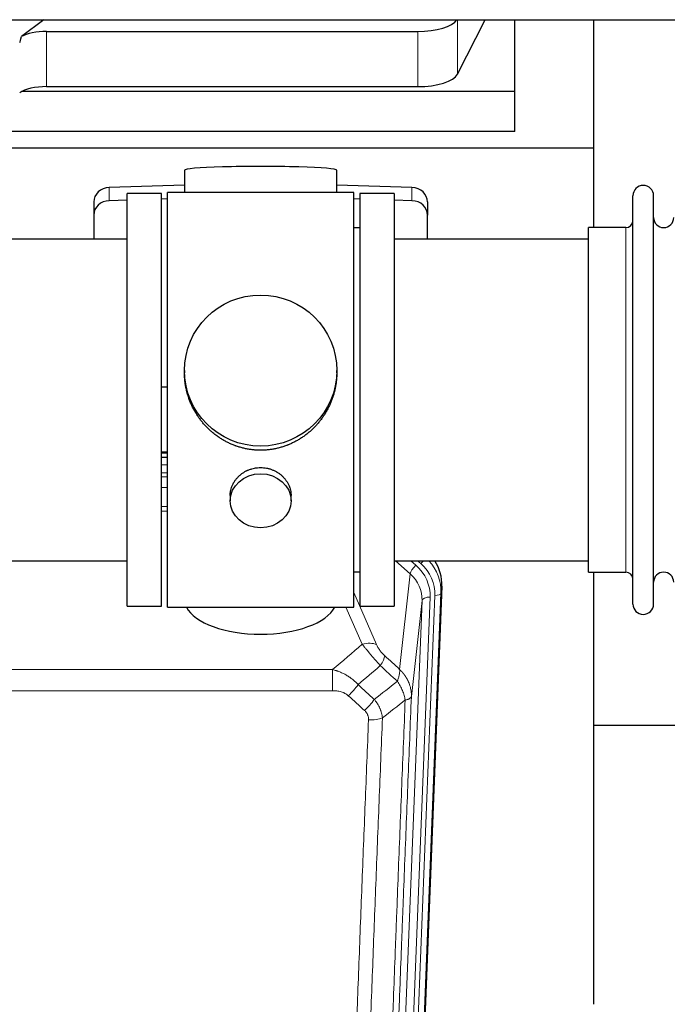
# Model space of a CAD drawing. Header units: inches. Extents: x 0 to 23760, y -13 to 16800.
# Tile 31 of 209: x 5655 to 5975, y 6526 to 7013. Entities that reach past the tile are written whole.
import ezdxf

# ---------------------------------------------------------------- set-up
doc = ezdxf.new("R2010")
doc.units = ezdxf.units.IN
doc.layers.add('254', color=7, linetype='Continuous', true_color=0xffffff)

msp = doc.modelspace()

# ---------------------------------------------------------------- linework, layer by layer
at = {"layer": '254', "color": 2, "linetype": 'Continuous', "lineweight": 25}
for p, q in [((4487.748, 7012.554), (6913.241, 7012.554)), ((5666.883, 7012.554), (5655.719, 7004.171)), ((5871.222, 6985.663), (5884.904, 7012.555)), ((5899.616, 6977.123), (5899.616, 7012.554)), ((5938.616, 6949.009), (5938.616, 7012.554)), ((5668.2, 7006.727), (5851.591, 7006.727)), ((5668.2, 6979.472), (5851.591, 6979.472)), ((5899.616, 6977.123), (5656.101, 6977.123)), ((5899.616, 6957.321), (5899.616, 6977.123)), ((5899.616, 6957.321), (5469.616, 6957.321)), ((5938.616, 6949.009), (5450.616, 6949.009)), ((5938.616, 6909.81), (5938.616, 6949.009)), ((5736.291, 6938.154), (5736.291, 6927.09)), ((5811.62, 6927.09), (5811.62, 6938.154)), ((5736.292, 6930.727), (5699.176, 6929.577)), ((5848.735, 6929.577), (5811.619, 6930.727)), ((5724.956, 6926.66), (5707.956, 6926.66)), ((5707.956, 6722.66), (5707.956, 6926.66)), ((5724.956, 6722.66), (5724.956, 6926.66)), ((5772.517, 6927.09), (5727.956, 6927.09)), ((5727.956, 6722.23), (5727.956, 6927.09)), ((5819.956, 6927.09), (5772.517, 6927.09)), ((5819.956, 6722.23), (5819.956, 6927.09)), ((5839.956, 6926.66), (5822.956, 6926.66)), ((5822.956, 6926.66), (5822.956, 6722.66)), ((5839.956, 6926.66), (5839.956, 6722.66)), ((5957.956, 6914.16), (5957.956, 6925.56)), ((5968.156, 6914.16), (5968.156, 6925.56)), ((5691.456, 6922.485), (5691.456, 6916.021)), ((5707.956, 6923.385), (5699.176, 6923.113)), ((5727.956, 6924.004), (5724.956, 6923.911)), ((5822.955, 6923.911), (5819.955, 6924.004)), ((5848.735, 6923.113), (5839.955, 6923.385)), ((5856.456, 6922.485), (5856.456, 6916.021)), ((5691.456, 6916.021), (5691.456, 6904.16)), ((5856.456, 6904.16), (5856.456, 6916.021)), ((5957.956, 6723.76), (5957.956, 6914.16)), ((5968.156, 6723.76), (5968.156, 6914.16)), ((5822.956, 6909.66), (5819.956, 6909.66)), ((5954.456, 6909.81), (5935.956, 6909.81)), ((5935.956, 6900.189), (5935.956, 6909.81)), ((5707.956, 6904.16), (5611.956, 6904.16)), ((5935.956, 6904.16), (5839.956, 6904.16)), ((5935.956, 6739.51), (5935.956, 6900.189)), ((5736.316, 6839.149), (5736.316, 6838.011)), ((5811.595, 6838.011), (5811.595, 6839.149)), ((5724.956, 6831.15), (5727.956, 6831.057)), ((5727.954, 6798.778), (5724.955, 6798.778)), ((5724.953, 6796.274), (5727.952, 6796.274)), ((5758.908, 6777.376), (5758.908, 6774.791)), ((5789.003, 6774.791), (5789.003, 6777.364)), ((5611.956, 6745.16), (5707.956, 6745.16)), ((5839.956, 6745.16), (5935.956, 6745.16)), ((5819.956, 6739.66), (5822.956, 6739.66)), ((5935.956, 6739.51), (5954.456, 6739.51)), ((5938.616, 6525.942), (5938.616, 6739.505)), ((5863.478, 6732.658), (5850.36, 6399.456)), ((5707.956, 6722.66), (5724.956, 6722.66)), ((5727.956, 6722.23), (5819.956, 6722.23)), ((5822.956, 6722.66), (5839.956, 6722.66)), ((6010.593, 6663.785), (5938.612, 6663.785))]:
    msp.add_line(p, q, dxfattribs=at)
at = {"layer": '254', "color": 110, "linetype": 'Continuous', "lineweight": 13}
for p, q in [((5871.222, 7012.554), (5871.222, 6985.663)), ((5668.2, 7006.727), (5668.2, 6979.472)), ((5851.591, 7006.727), (5851.591, 6979.472)), ((5699.176, 6929.577), (5699.176, 6923.113)), ((5848.735, 6929.577), (5848.735, 6923.113)), ((5954.456, 6900.189), (5954.456, 6909.81)), ((5954.456, 6739.51), (5954.456, 6900.189)), ((5727.954, 6798.389), (5724.955, 6798.389)), ((5724.953, 6792.637), (5727.954, 6792.637)), ((5727.954, 6788.667), (5724.953, 6788.667)), ((5724.954, 6786.576), (5727.953, 6786.576)), ((5727.953, 6781.282), (5724.954, 6781.282)), ((5724.955, 6772.024), (5727.954, 6772.024)), ((5727.954, 6769.579), (5724.955, 6769.579)), ((5847.881, 6738.683), (5840.579, 6745.16)), ((5850.706, 6742.939), (5848.201, 6745.161)), ((5853.098, 6743.774), (5851.535, 6745.16)), ((5842.657, 6691.483), (5847.881, 6738.683)), ((5863.478, 6732.658), (5863.097, 6729.22)), ((5819.955, 6729.412), (5831.23, 6703.733)), ((5840.653, 6393.644), (5853.719, 6725.538)), ((5857.711, 6727.164), (5844.645, 6395.271)), ((5846.992, 6394.978), (5860.103, 6728)), ((5853.719, 6725.538), (5848.471, 6678.132)), ((5863.097, 6729.22), (5849.986, 6396.198)), ((5824.169, 6703.883), (5816.113, 6722.231)), ((5576.369, 6691.363), (5809.542, 6691.363)), ((5809.542, 6680.932), (5809.542, 6691.363)), ((5809.542, 6680.932), (5576.369, 6680.932))]:
    msp.add_line(p, q, dxfattribs=at)
at = {"layer": '254', "color": 2, "linetype": 'Continuous', "lineweight": 25}
for centre, radius, start, end in [((5963.056, 6925.56), 5.1, 0, 180), ((5954.456, 6913.31), 3.5, 270, 0), ((5973.156, 6914.81), 5, 180, 0), ((5954.456, 6736.01), 3.5, 0, 90), ((5973.156, 6734.51), 5, 0, 180), ((5963.056, 6723.76), 5.1, 180, 0)]:
    msp.add_arc(centre, radius, start, end, dxfattribs=at)
for centre, major_axis, ratio, start_param, end_param in [((5851.591, 7014.381), (-20, 0), 0.3826834, 1.5707963, 2.9006165), ((5668.2, 7347.497), (-13.469, -346.314), 0.0190642, 0.0224463, 0.1321927), ((5668.2, 7000.987), (15, 0), 0.3826834, 1.5707963, 2.5536377), ((5851.591, 6987.126), (-20, 0), 0.3826834, 1.5707963, 2.9492947), ((5668.2, 6973.732), (15, 0), 0.3826834, 1.5707963, 2.6633841), ((5773.956, 6938.154), (37.664, 0), 0.0504434, 0, 3.1415927), ((5699.456, 6922.485), (8, 0), 0.8870108, 1.6057029, 3.1415927), ((5848.456, 6922.485), (8, 0), 0.8870108, 0, 1.5358897), ((5699.456, 6916.021), (8, 0), 0.8870108, 1.6057029, 3.1415927), ((5848.456, 6916.021), (8, 0), 0.8870108, 0, 1.5358897), ((5836.456, 6733.466), (-27.038, -0.124), 0.8859493, 3.102669, 3.6464193), ((5773.956, 6726.202), (37.64, 0), 0.4617486, 3.372107, 6.0525728)]:
    msp.add_ellipse(centre, major_axis=major_axis, ratio=ratio, start_param=start_param, end_param=end_param, dxfattribs=at)
for centre, major_axis, ratio in [((5773.956, 6839.149), (37.64, 0), 0.9914449), ((5773.956, 6774.791), (-15.048, 0), 0.8870108)]:
    msp.add_ellipse(centre, major_axis=major_axis, ratio=ratio, dxfattribs=at)
at = {"layer": '254', "color": 110, "linetype": 'Continuous', "lineweight": 13}
for centre, major_axis, ratio, start_param, end_param in [((5853.098, 6745.16), (1.991, 2.244), 0.3265056, 4.3596844, 4.9945095), ((5836.084, 6730.104), (27.029, -0.244), 0.8851019, 6.2564288, 6.9740615), ((5850.706, 6741.092), (2.654, 2.992), 0.3265056, 1.2180917, 2.7365282), ((5833.692, 6727.883), (-24.034, -0.11), 0.8859493, 3.102669, 3.9217821), ((5836.084, 6728.719), (-24.034, -0.11), 0.8859493, 3.102669, 3.9217821), ((5833.692, 6726.036), (-20.033, -0.591), 0.8872905, 3.0803315, 3.8994446), ((5857.711, 6725.317), (3.997, -0.157), 0.4614673, 1.5889619, 3.1073983), ((5860.103, 6729.385), (2.998, -0.118), 0.4614673, 4.7305545, 6.248991), ((5824.169, 6697.712), (-9.156, -4.02), 0.5833249, 3.617995, 4.4616661), ((5828.256, 6692.113), (-6.719, -7.407), 0.3029797, 1.994528, 2.7400357), ((5817.3, 6682.726), (-6.736, -7.391), 0.3030979, 1.2497453, 1.9956357), ((5825.309, 6675.434), (6.729, 7.397), 0.3051216, 4.388767, 5.1358022), ((5827.281, 6670.841), (-9.992, 0.404), 0.431453, 1.5882535, 2.3480729)]:
    msp.add_ellipse(centre, major_axis=major_axis, ratio=ratio, start_param=start_param, end_param=end_param, dxfattribs=at)
at = {"layer": '254', "color": 2, "linetype": 'Continuous', "lineweight": 25}
for points, knots in [([(5773.956, 6799.777), (5773.328, 6799.777), (5772.078, 6799.81), (5770.222, 6799.955), (5768.382, 6800.194), (5766.558, 6800.526), (5764.752, 6800.951), (5763.559, 6801.297), (5762.668, 6801.58), (5762.372, 6801.678), (5762.002, 6801.806), (5761.929, 6801.832), (5761.781, 6801.884), (5761.56, 6801.963), (5760.755, 6802.258), (5759.46, 6802.782), (5757.778, 6803.561), (5756.141, 6804.42), (5754.547, 6805.358), (5752.998, 6806.376), (5751.994, 6807.107), (5751.376, 6807.582), (5751.252, 6807.677), (5751.008, 6807.87), (5750.642, 6808.161), (5750.284, 6808.457), (5749.574, 6809.058), (5748.65, 6809.88), (5747.329, 6811.174), (5746.071, 6812.528), (5744.876, 6813.943), (5744.123, 6814.927), (5743.574, 6815.68), (5743.303, 6816.061), (5743.039, 6816.447), (5742.864, 6816.706), (5742.777, 6816.837), (5742.347, 6817.49), (5741.687, 6818.547), (5740.779, 6820.169), (5739.951, 6821.828), (5739.203, 6823.523), (5738.536, 6825.254), (5738.146, 6826.433), (5737.874, 6827.326), (5737.743, 6827.775), (5737.6, 6828.303), (5737.54, 6828.531), (5737.501, 6828.682), (5737.482, 6828.758), (5737.31, 6829.442), (5737.035, 6830.659), (5736.715, 6832.489), (5736.486, 6834.324), (5736.348, 6836.162), (5736.316, 6837.41), (5736.316, 6838.044), (5736.316, 6838.064)], [0, 0, 0, 0, 0.0312188, 0.0624376, 0.0936563, 0.1248751, 0.1560939, 0.1873127, 0.1873127, 0.2029221, 0.2029221, 0.2068244, 0.2068244, 0.2107268, 0.2185315, 0.2497502, 0.280969, 0.3121878, 0.3434066, 0.3746254, 0.4058442, 0.4058442, 0.4136489, 0.4136489, 0.4214535, 0.4370629, 0.4370629, 0.4682817, 0.4995005, 0.5307193, 0.5619381, 0.5931568, 0.5931568, 0.6087662, 0.6165709, 0.6165709, 0.6243756, 0.6243756, 0.6555944, 0.6868132, 0.718032, 0.7492507, 0.7804695, 0.8116883, 0.8116883, 0.8272977, 0.8351024, 0.8390047, 0.8390047, 0.8429071, 0.8429071, 0.8741259, 0.9053447, 0.9365634, 0.9677822, 0.999001, 1, 1, 1, 1]), ([(5811.595, 6838.058), (5811.595, 6838.046), (5811.595, 6837.419), (5811.564, 6836.178), (5811.427, 6834.337), (5811.198, 6832.5), (5810.984, 6831.276), (5810.801, 6830.36), (5810.72, 6829.978), (5810.632, 6829.596), (5810.597, 6829.444), (5810.579, 6829.367), (5810.524, 6829.139), (5810.338, 6828.378), (5809.962, 6827.027), (5809.376, 6825.258), (5808.708, 6823.524), (5807.958, 6821.823), (5807.125, 6820.156), (5806.515, 6819.067), (5806.116, 6818.394), (5806.035, 6818.26), (5805.872, 6817.993), (5805.626, 6817.594), (5805.373, 6817.2), (5804.86, 6816.421), (5804.152, 6815.402), (5803.024, 6813.93), (5801.829, 6812.516), (5800.568, 6811.159), (5799.682, 6810.293), (5799.001, 6809.658), (5798.656, 6809.344), (5798.304, 6809.036), (5798.069, 6808.832), (5797.95, 6808.731), (5797.355, 6808.228), (5796.388, 6807.45), (5794.891, 6806.361), (5793.347, 6805.348), (5791.756, 6804.412), (5790.118, 6803.553), (5788.994, 6803.033), (5788.138, 6802.663), (5787.707, 6802.483), (5787.272, 6802.311), (5787.053, 6802.226), (5786.98, 6802.198), (5786.834, 6802.142), (5786.176, 6801.894), (5784.927, 6801.463), (5783.145, 6800.948), (5781.344, 6800.524), (5779.526, 6800.193), (5777.689, 6799.954), (5776.452, 6799.858), (5775.519, 6799.809), (5775.052, 6799.791), (5774.504, 6799.78), (5774.269, 6799.778), (5774.112, 6799.777), (5774.034, 6799.777), (5773.956, 6799.777)], [0, 0, 0, 0, 0.0006246, 0.0318551, 0.0630856, 0.0943161, 0.1255465, 0.1255465, 0.1411618, 0.1450656, 0.1450656, 0.1489694, 0.1489694, 0.156777, 0.1880075, 0.219238, 0.2504685, 0.2816989, 0.3129294, 0.3441599, 0.3441599, 0.3519675, 0.3519675, 0.3597751, 0.3753904, 0.3753904, 0.4066209, 0.4378513, 0.4690818, 0.5003123, 0.5315428, 0.5315428, 0.547158, 0.5549656, 0.5549656, 0.5627733, 0.5627733, 0.5940037, 0.6252342, 0.6564647, 0.6876952, 0.7189257, 0.7501562, 0.7501562, 0.7657714, 0.773579, 0.773579, 0.7774828, 0.7774828, 0.7813866, 0.8126171, 0.8438476, 0.8750781, 0.9063086, 0.937539, 0.9687695, 0.9687695, 0.9843848, 0.9921924, 0.9960962, 0.9960962, 1, 1, 1, 1]), ([(5758.908, 6777.374), (5758.908, 6777.804), (5758.932, 6778.237), (5758.992, 6778.782), (5759.006, 6778.893), (5759.036, 6779.114), (5759.086, 6779.444), (5759.149, 6779.772), (5759.293, 6780.424), (5759.413, 6780.854), (5759.697, 6781.705), (5759.863, 6782.126), (5760.146, 6782.75), (5760.246, 6782.957), (5760.379, 6783.214), (5760.405, 6783.265), (5760.46, 6783.368), (5760.542, 6783.52), (5760.628, 6783.671), (5760.919, 6784.171), (5761.171, 6784.56), (5761.716, 6785.313), (5762.007, 6785.678), (5762.474, 6786.208), (5762.634, 6786.381), (5762.883, 6786.637), (5763.009, 6786.764), (5763.138, 6786.889), (5763.224, 6786.972), (5763.268, 6787.013), (5763.662, 6787.382), (5764.027, 6787.692), (5764.785, 6788.277), (5765.178, 6788.552), (5765.992, 6789.066), (5766.413, 6789.306), (5766.957, 6789.582), (5767.067, 6789.636), (5767.288, 6789.742), (5767.4, 6789.794), (5767.736, 6789.945), (5767.962, 6790.04), (5768.645, 6790.309), (5769.107, 6790.467), (5770.045, 6790.738), (5770.521, 6790.853), (5771.245, 6790.991), (5771.488, 6791.031), (5771.855, 6791.084), (5771.978, 6791.1), (5772.163, 6791.122), (5772.225, 6791.129), (5772.348, 6791.142), (5772.41, 6791.148), (5772.966, 6791.201), (5773.458, 6791.224), (5774.441, 6791.224), (5774.931, 6791.201), (5775.909, 6791.11), (5776.396, 6791.042), (5777.004, 6790.927), (5777.125, 6790.902), (5777.368, 6790.85), (5777.73, 6790.768), (5778.087, 6790.674), (5778.794, 6790.47), (5779.256, 6790.312), (5780.162, 6789.956), (5780.606, 6789.757), (5781.258, 6789.428), (5781.473, 6789.313), (5781.791, 6789.132), (5781.897, 6789.071), (5782.107, 6788.945), (5782.21, 6788.882), (5782.724, 6788.558), (5783.118, 6788.282), (5783.876, 6787.699), (5784.239, 6787.391), (5784.933, 6786.743), (5785.264, 6786.403), (5785.619, 6786.002), (5785.658, 6785.957), (5785.735, 6785.867), (5785.851, 6785.732), (5786.113, 6785.412), (5786.325, 6785.133), (5786.735, 6784.567), (5786.987, 6784.18), (5787.45, 6783.386), (5787.66, 6782.98), (5787.944, 6782.356), (5788.034, 6782.145), (5788.16, 6781.826), (5788.2, 6781.719), (5788.278, 6781.506), (5788.316, 6781.399), (5788.495, 6780.863), (5788.615, 6780.433), (5788.807, 6779.567), (5788.88, 6779.131), (5788.953, 6778.475), (5788.972, 6778.256), (5788.99, 6777.926), (5788.998, 6777.761), (5789.001, 6777.595), (5789.003, 6777.485), (5789.003, 6777.43), (5789.003, 6777.372), (5789.003, 6777.369), (5789.003, 6777.367)], [0, 0, 0, 0, 0.0308202, 0.0308202, 0.0386347, 0.0386347, 0.0464491, 0.062078, 0.062078, 0.0933358, 0.0933358, 0.1245936, 0.1245936, 0.1402226, 0.1402226, 0.1441298, 0.1441298, 0.148037, 0.1558515, 0.1558515, 0.1871093, 0.1871093, 0.2183671, 0.2183671, 0.233996, 0.233996, 0.2418105, 0.2457177, 0.2457177, 0.2496249, 0.2496249, 0.2808827, 0.2808827, 0.3121405, 0.3121405, 0.3433983, 0.3433983, 0.3512128, 0.3512128, 0.3590273, 0.3590273, 0.3746562, 0.3746562, 0.405914, 0.405914, 0.4371718, 0.4371718, 0.4528007, 0.4528007, 0.4606152, 0.4606152, 0.4645224, 0.4645224, 0.4684296, 0.4684296, 0.4996874, 0.4996874, 0.5309452, 0.5309452, 0.5622031, 0.5622031, 0.5700175, 0.5700175, 0.577832, 0.5934609, 0.5934609, 0.6247187, 0.6247187, 0.6559765, 0.6559765, 0.6716054, 0.6716054, 0.6794199, 0.6794199, 0.6872343, 0.6872343, 0.7184921, 0.7184921, 0.7497499, 0.7497499, 0.7810078, 0.7810078, 0.784915, 0.784915, 0.7888222, 0.7966367, 0.8122656, 0.8122656, 0.8435234, 0.8435234, 0.8747812, 0.8747812, 0.8904101, 0.8904101, 0.8982246, 0.8982246, 0.906039, 0.906039, 0.9372968, 0.9372968, 0.9685546, 0.9685546, 0.9841835, 0.9841835, 0.991998, 0.9959052, 0.9959052, 0.9998125, 0.9998125, 1, 1, 1, 1])]:
    msp.add_open_spline(points, degree=3, knots=knots, dxfattribs=at)
at = {"layer": '254', "color": 110, "linetype": 'Continuous', "lineweight": 13}
for points in [[(5809.542, 6691.363), (5814.414, 6695.539), (5819.289, 6699.712), (5824.169, 6703.883)], [(5835.317, 6698.135), (5837.763, 6695.916), (5840.21, 6693.699), (5842.657, 6691.483)], [(5833.064, 6693.303), (5829.413, 6690.174), (5825.764, 6687.044), (5822.118, 6683.912)], [(5841.551, 6685.597), (5838.722, 6688.163), (5835.893, 6690.732), (5833.064, 6693.303)], [(5822.118, 6683.912), (5824.789, 6681.473), (5827.46, 6679.036), (5830.131, 6676.601)], [(5830.131, 6676.601), (5833.94, 6679.595), (5837.746, 6682.594), (5841.551, 6685.597)], [(5825.309, 6671.135), (5822.639, 6673.574), (5819.969, 6676.014), (5817.3, 6678.457)], [(5845.416, 6676.351), (5841.667, 6673.391), (5837.917, 6670.435), (5834.164, 6667.484)]]:
    msp.add_open_spline(points, degree=3, dxfattribs=at)
for points, knots in [([(5824.169, 6703.883), (5824.49, 6703.482), (5824.821, 6703.074), (5825.498, 6702.241), (5825.845, 6701.816), (5826.379, 6701.167), (5826.559, 6700.949), (5826.833, 6700.618), (5826.925, 6700.507), (5827.063, 6700.34), (5827.11, 6700.285), (5827.202, 6700.173), (5827.249, 6700.117), (5827.667, 6699.614), (5828.418, 6698.716), (5829.183, 6697.811), (5829.762, 6697.129), (5829.956, 6696.901), (5830.248, 6696.559), (5830.345, 6696.445), (5830.492, 6696.273), (5830.541, 6696.216), (5830.639, 6696.102), (5830.688, 6696.045), (5831.128, 6695.532), (5831.518, 6695.08), (5832.293, 6694.185), (5832.679, 6693.742), (5833.064, 6693.303)], [0, 0, 0, 0, 0.125, 0.125, 0.25, 0.25, 0.3125, 0.3125, 0.34375, 0.34375, 0.359375, 0.359375, 0.375, 0.375, 0.5, 0.625, 0.625, 0.6875, 0.6875, 0.71875, 0.71875, 0.734375, 0.734375, 0.75, 0.75, 0.875, 0.875, 1, 1, 1, 1]), ([(5835.317, 6698.135), (5835.098, 6698.334), (5834.881, 6698.541), (5834.455, 6698.97), (5834.246, 6699.193), (5833.988, 6699.482), (5833.936, 6699.54), (5833.835, 6699.657), (5833.684, 6699.833), (5833.538, 6700.01), (5833.251, 6700.366), (5833.069, 6700.607), (5832.719, 6701.092), (5832.552, 6701.336), (5832.372, 6701.615), (5832.352, 6701.646), (5832.313, 6701.707), (5832.255, 6701.8), (5832.122, 6702.015), (5832.015, 6702.197), (5831.807, 6702.56), (5831.679, 6702.798), (5831.441, 6703.27), (5831.331, 6703.503), (5831.23, 6703.733)], [0, 0, 0, 0, 0.125, 0.125, 0.25, 0.25, 0.28125, 0.28125, 0.3125, 0.375, 0.375, 0.5, 0.5, 0.625, 0.625, 0.640625, 0.640625, 0.65625, 0.6875, 0.75, 0.75, 0.875, 0.875, 1, 1, 1, 1]), ([(5809.542, 6691.363), (5810.139, 6691.212), (5810.807, 6691.018), (5811.471, 6690.797), (5811.618, 6690.748), (5811.692, 6690.723), (5811.912, 6690.646), (5812.059, 6690.594), (5812.496, 6690.434), (5812.786, 6690.322), (5813.648, 6689.973), (5814.213, 6689.72), (5815.326, 6689.175), (5815.873, 6688.883), (5816.679, 6688.413), (5817.078, 6688.17), (5817.472, 6687.915), (5817.668, 6687.785), (5817.733, 6687.742), (5817.863, 6687.654), (5817.927, 6687.61), (5818.506, 6687.21), (5819.003, 6686.838), (5819.958, 6686.061), (5820.417, 6685.656), (5821.297, 6684.811), (5821.717, 6684.371), (5822.118, 6683.912)], [0, 0, 0, 0, 0.125, 0.140625, 0.140625, 0.15625, 0.15625, 0.1875, 0.1875, 0.25, 0.25, 0.375, 0.375, 0.5, 0.5, 0.5625, 0.59375, 0.59375, 0.609375, 0.609375, 0.625, 0.625, 0.75, 0.75, 0.875, 0.875, 1, 1, 1, 1]), ([(5842.657, 6691.483), (5842.703, 6691.111), (5842.712, 6690.7), (5842.671, 6690.034), (5842.649, 6689.805), (5842.586, 6689.33), (5842.546, 6689.086), (5842.45, 6688.585), (5842.393, 6688.329), (5842.264, 6687.805), (5842.192, 6687.538), (5842.032, 6686.995), (5841.945, 6686.72), (5841.758, 6686.163), (5841.658, 6685.881), (5841.551, 6685.597)], [0, 0, 0, 0, 0.25, 0.25, 0.375, 0.375, 0.5, 0.5, 0.625, 0.625, 0.75, 0.75, 0.875, 0.875, 1, 1, 1, 1]), ([(5842.657, 6691.483), (5842.674, 6691.466), (5842.708, 6691.433), (5842.759, 6691.382), (5842.811, 6691.332), (5842.862, 6691.281), (5842.913, 6691.23), (5842.963, 6691.179), (5843.014, 6691.127), (5843.064, 6691.076), (5843.115, 6691.024), (5843.165, 6690.972), (5843.215, 6690.92), (5843.265, 6690.868), (5843.314, 6690.816), (5843.364, 6690.763), (5843.413, 6690.71), (5843.462, 6690.657), (5843.511, 6690.604), (5843.56, 6690.551), (5843.608, 6690.498), (5843.657, 6690.444), (5843.705, 6690.39), (5843.753, 6690.336), (5843.801, 6690.282), (5843.849, 6690.228), (5843.896, 6690.174), (5843.944, 6690.119), (5843.991, 6690.064), (5844.038, 6690.009), (5844.085, 6689.954), (5844.132, 6689.899), (5844.178, 6689.844), (5844.224, 6689.788), (5844.27, 6689.732), (5844.316, 6689.676), (5844.362, 6689.62), (5844.408, 6689.564), (5844.453, 6689.508), (5844.498, 6689.451), (5844.543, 6689.394), (5844.588, 6689.337), (5844.632, 6689.28), (5844.677, 6689.223), (5844.721, 6689.166), (5844.765, 6689.108), (5844.809, 6689.051), (5844.852, 6688.993), (5844.896, 6688.935), (5844.939, 6688.877), (5844.982, 6688.818), (5845.025, 6688.76), (5845.067, 6688.701), (5845.109, 6688.642), (5845.152, 6688.583), (5845.193, 6688.524), (5845.235, 6688.465), (5845.277, 6688.406), (5845.318, 6688.346), (5845.359, 6688.286), (5845.4, 6688.227), (5845.44, 6688.167), (5845.481, 6688.106), (5845.521, 6688.046), (5845.561, 6687.986), (5845.601, 6687.925), (5845.64, 6687.864), (5845.68, 6687.803), (5845.719, 6687.742), (5845.757, 6687.681), (5845.796, 6687.62), (5845.835, 6687.558), (5845.873, 6687.497), (5845.911, 6687.435), (5845.948, 6687.373), (5845.986, 6687.311), (5846.023, 6687.249), (5846.06, 6687.186), (5846.097, 6687.124), (5846.133, 6687.061), (5846.17, 6686.999), (5846.206, 6686.936), (5846.241, 6686.873), (5846.277, 6686.81), (5846.312, 6686.746), (5846.347, 6686.683), (5846.382, 6686.619), (5846.417, 6686.556), (5846.451, 6686.492), (5846.485, 6686.428), (5846.519, 6686.364), (5846.553, 6686.299), (5846.586, 6686.235), (5846.619, 6686.171), (5846.652, 6686.106), (5846.684, 6686.041), (5846.717, 6685.976), (5846.749, 6685.911), (5846.781, 6685.846), (5846.812, 6685.781), (5846.843, 6685.716), (5846.874, 6685.65), (5846.905, 6685.584), (5846.936, 6685.519), (5846.966, 6685.453), (5846.996, 6685.387), (5847.025, 6685.321), (5847.055, 6685.255), (5847.253, 6684.804), (5847.587, 6683.954), (5847.975, 6682.685), (5848.261, 6681.386), (5848.439, 6680.064), (5848.482, 6679.138), (5848.482, 6678.613), (5848.481, 6678.493), (5848.479, 6678.373), (5848.476, 6678.252), (5848.473, 6678.172), (5848.471, 6678.132)], [0, 0, 0, 0, 0.0045083, 0.0090195, 0.0135338, 0.0180512, 0.0225715, 0.0270949, 0.0316214, 0.0361509, 0.0406834, 0.0452189, 0.0497575, 0.0542992, 0.0588439, 0.0633916, 0.0679424, 0.0724963, 0.0770532, 0.0816132, 0.0861762, 0.0907423, 0.0953114, 0.0998837, 0.104459, 0.1090373, 0.1136188, 0.1182033, 0.1227909, 0.1273815, 0.1319753, 0.1365721, 0.141172, 0.145775, 0.1503811, 0.1549903, 0.1596025, 0.1642179, 0.1688364, 0.1734579, 0.1780826, 0.1827103, 0.1873412, 0.1919752, 0.1966123, 0.2012524, 0.2058957, 0.2105422, 0.2151917, 0.2198443, 0.2245001, 0.229159, 0.233821, 0.2384861, 0.2431544, 0.2478258, 0.2525003, 0.2571779, 0.2618587, 0.2665427, 0.2712297, 0.2759199, 0.2806133, 0.2853097, 0.2900094, 0.2947122, 0.2994181, 0.3041272, 0.3088394, 0.3135548, 0.3182733, 0.322995, 0.3277199, 0.3324479, 0.3371791, 0.3419135, 0.346651, 0.3513917, 0.3561355, 0.3608826, 0.3656328, 0.3703861, 0.3751427, 0.3799024, 0.3846654, 0.3894315, 0.3942008, 0.3989732, 0.4037489, 0.4085278, 0.4133098, 0.4180951, 0.4228835, 0.4276751, 0.43247, 0.437268, 0.4420692, 0.4468737, 0.4516813, 0.4564922, 0.4613063, 0.4661235, 0.470944, 0.4757677, 0.4805947, 0.4854248, 0.4902582, 0.4950947, 0.4999345, 0.5888915, 0.6791125, 0.7706071, 0.8633844, 0.9574535, 0.965938, 0.9744348, 0.9829441, 0.9914659, 1, 1, 1, 1]), ([(5841.551, 6685.597), (5842.054, 6684.848), (5842.516, 6684.082), (5843.142, 6682.92), (5843.34, 6682.531), (5843.712, 6681.75), (5843.887, 6681.358), (5844.375, 6680.185), (5844.652, 6679.403), (5845.109, 6677.858), (5845.287, 6677.096), (5845.416, 6676.351)], [0, 0, 0, 0, 0.25, 0.25, 0.375, 0.375, 0.5, 0.5, 0.75, 0.75, 1, 1, 1, 1]), ([(5809.542, 6680.932), (5809.895, 6680.932), (5810.249, 6680.922), (5810.69, 6680.895), (5810.778, 6680.889), (5810.954, 6680.875), (5811.042, 6680.868), (5811.306, 6680.843), (5811.48, 6680.823), (5812.002, 6680.756), (5812.347, 6680.7), (5813.03, 6680.561), (5813.367, 6680.478), (5814.035, 6680.284), (5814.365, 6680.172), (5814.731, 6680.027), (5814.771, 6680.011), (5814.852, 6679.978), (5814.972, 6679.928), (5815.25, 6679.805), (5815.482, 6679.692), (5815.936, 6679.454), (5816.227, 6679.279), (5816.784, 6678.895), (5817.05, 6678.686), (5817.3, 6678.457)], [0, 0, 0, 0, 0.125, 0.125, 0.15625, 0.15625, 0.1875, 0.1875, 0.25, 0.25, 0.375, 0.375, 0.5, 0.5, 0.625, 0.625, 0.640625, 0.640625, 0.65625, 0.6875, 0.75, 0.75, 0.875, 0.875, 1, 1, 1, 1]), ([(5830.131, 6676.601), (5830.422, 6676.257), (5830.699, 6675.906), (5831.028, 6675.459), (5831.093, 6675.369), (5831.221, 6675.188), (5831.284, 6675.097), (5831.47, 6674.824), (5831.591, 6674.64), (5831.94, 6674.087), (5832.375, 6673.341), (5832.748, 6672.577), (5833.004, 6671.998), (5833.085, 6671.804), (5833.201, 6671.512), (5833.239, 6671.414), (5833.312, 6671.218), (5833.348, 6671.119), (5833.52, 6670.629), (5833.641, 6670.236), (5833.848, 6669.451), (5834.021, 6668.665), (5834.128, 6667.878), (5834.164, 6667.484)], [0, 0, 0, 0, 0.125, 0.125, 0.15625, 0.15625, 0.1875, 0.1875, 0.25, 0.25, 0.375, 0.5, 0.5, 0.5625, 0.5625, 0.59375, 0.59375, 0.625, 0.625, 0.75, 0.75, 0.875, 1, 1, 1, 1]), ([(5848.471, 6678.132), (5847.902, 6664.132), (5846.777, 6636.264), (5845.683, 6608.661), (5844.874, 6588.057), (5844.472, 6577.779), (5844.008, 6565.833), (5843.81, 6560.722), (5843.679, 6557.317), (5843.613, 6555.615), (5843.285, 6547.113), (5842.895, 6536.937), (5842.445, 6525.112), (5842.253, 6520.053), (5842.125, 6516.683), (5842.062, 6515), (5841.489, 6499.856), (5840.488, 6473.087), (5839.033, 6433.394), (5837.627, 6394.16), (5836.721, 6368.311), (5836.276, 6355.463)], [0, 0, 0, 0, 0.125, 0.25, 0.25, 0.3125, 0.34375, 0.359375, 0.359375, 0.375, 0.375, 0.4375, 0.46875, 0.484375, 0.484375, 0.5, 0.5, 0.625, 0.75, 0.875, 1, 1, 1, 1]), ([(5845.416, 6676.351), (5845.642, 6676.388), (5845.859, 6676.43), (5846.269, 6676.525), (5846.463, 6676.578), (5846.827, 6676.695), (5846.997, 6676.758), (5847.311, 6676.894), (5847.456, 6676.966), (5847.717, 6677.12), (5847.834, 6677.201), (5848.04, 6677.37), (5848.129, 6677.458), (5848.352, 6677.732), (5848.442, 6677.928), (5848.471, 6678.132)], [0, 0, 0, 0, 0.125, 0.125, 0.25, 0.25, 0.375, 0.375, 0.5, 0.5, 0.625, 0.625, 0.75, 0.75, 1, 1, 1, 1]), ([(5833.187, 6352.455), (5833.243, 6354.067), (5833.299, 6355.68), (5833.411, 6358.909), (5833.579, 6363.756), (5833.975, 6375.092), (5834.318, 6384.851), (5835.011, 6404.428), (5835.952, 6430.683), (5837.41, 6470.529), (5838.414, 6497.399), (5838.988, 6512.601), (5839.052, 6514.291), (5839.18, 6517.674), (5839.373, 6522.751), (5839.824, 6534.621), (5840.216, 6544.836), (5840.544, 6553.37), (5840.61, 6555.078), (5840.742, 6558.496), (5840.94, 6563.627), (5841.405, 6575.619), (5841.808, 6585.935), (5842.62, 6606.617), (5843.717, 6634.325), (5844.845, 6662.298), (5845.416, 6676.351)], [0, 0, 0, 0, 0.015625, 0.015625, 0.03125, 0.0625, 0.125, 0.125, 0.25, 0.375, 0.5, 0.5, 0.515625, 0.515625, 0.53125, 0.5625, 0.625, 0.625, 0.640625, 0.640625, 0.65625, 0.6875, 0.75, 0.75, 0.875, 1, 1, 1, 1]), ([(5834.164, 6667.484), (5833.606, 6653.671), (5832.504, 6626.176), (5830.894, 6585.324), (5829.851, 6558.35), (5829.079, 6538.217), (5828.696, 6528.175), (5828.317, 6518.17), (5828.065, 6511.508), (5827.94, 6508.181), (5827.316, 6491.567), (5826.824, 6478.346), (5826.098, 6458.622), (5825.857, 6452.066), (5825.381, 6438.992), (5825.145, 6432.474), (5824.442, 6412.976), (5823.52, 6387.129), (5822.628, 6361.584), (5822.19, 6348.886)], [0, 0, 0, 0, 0.125, 0.25, 0.375, 0.375, 0.4375, 0.46875, 0.46875, 0.5, 0.5, 0.625, 0.625, 0.6875, 0.6875, 0.75, 0.75, 0.875, 1, 1, 1, 1]), ([(5825.309, 6671.135), (5825.475, 6670.983), (5825.633, 6670.824), (5825.819, 6670.617), (5825.856, 6670.575), (5825.928, 6670.49), (5825.964, 6670.448), (5826.068, 6670.318), (5826.135, 6670.231), (5826.327, 6669.964), (5826.562, 6669.599), (5826.752, 6669.214), (5826.878, 6668.918), (5826.918, 6668.818), (5826.972, 6668.666), (5826.99, 6668.615), (5827.023, 6668.512), (5827.039, 6668.461), (5827.115, 6668.204), (5827.163, 6667.997), (5827.236, 6667.58), (5827.26, 6667.37), (5827.287, 6666.949), (5827.289, 6666.736), (5827.281, 6666.523)], [0, 0, 0, 0, 0.125, 0.125, 0.15625, 0.15625, 0.1875, 0.1875, 0.25, 0.25, 0.375, 0.5, 0.5, 0.5625, 0.5625, 0.59375, 0.59375, 0.625, 0.625, 0.75, 0.75, 0.875, 0.875, 1, 1, 1, 1]), ([(5815.322, 6347.52), (5815.76, 6360.234), (5816.65, 6385.812), (5817.571, 6411.691), (5818.273, 6431.214), (5818.509, 6437.741), (5818.985, 6450.831), (5819.225, 6457.396), (5819.95, 6477.145), (5820.441, 6490.382), (5821.065, 6507.017), (5821.19, 6510.349), (5821.441, 6517.019), (5821.82, 6527.037), (5822.202, 6537.092), (5822.973, 6557.25), (5824.015, 6584.259), (5825.623, 6625.162), (5826.723, 6652.693), (5827.281, 6666.523)], [0, 0, 0, 0, 0.125, 0.25, 0.25, 0.3125, 0.3125, 0.375, 0.375, 0.5, 0.5, 0.53125, 0.53125, 0.5625, 0.625, 0.625, 0.75, 0.875, 1, 1, 1, 1])]:
    msp.add_open_spline(points, degree=3, knots=knots, dxfattribs=at)

doc.saveas('drawing.dxf')
